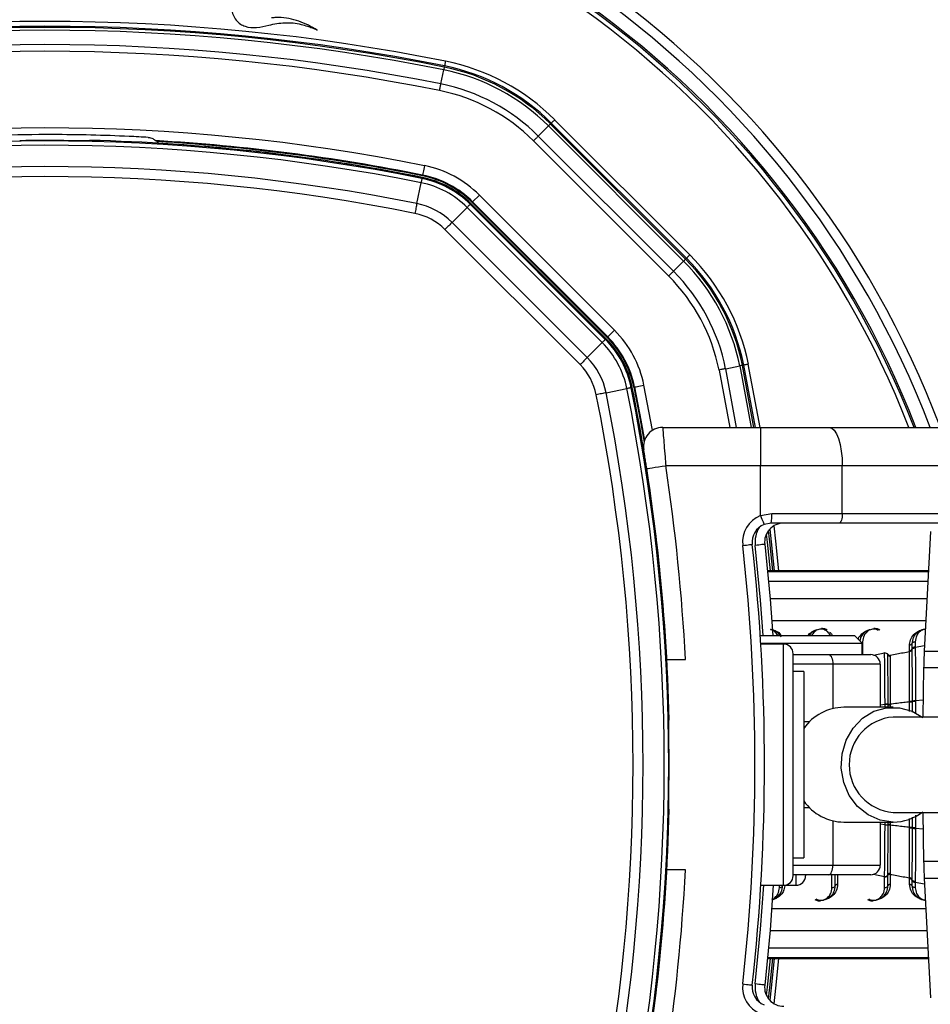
# Paper-space layout '3.5M DUO Surface Plate' of a CAD drawing. Header units: millimetres. Extents: x 20 to 26059, y 28 to 17638.
# Tile 49 of 66: x 9093 to 9284, y 13214 to 13420. Entities that reach past the tile are written whole.
import ezdxf

# ---------------------------------------------------------------- set-up
doc = ezdxf.new("R2010")
doc.units = ezdxf.units.MM
doc.layers.add('COMPONENT_GEOMETRY', color=7, linetype='Continuous')
doc.styles.add('SLDTEXTSTYLE0', font='TXT', dxfattribs={"width": 0.75})
doc.dimstyles.new('SLDDIMSTYLE0', dxfattribs={"dimtxt": 150, "dimasz": 6.604, "dimexe": 0, "dimexo": 0.0625, "dimgap": 37.5, "dimtad": 0, "dimtih": 1, "dimtoh": 1, "dimdec": 0, "dimlfac": 0.5, "dimrnd": 1e-09, "dimzin": 12, "dimdsep": 46, "dimtxsty": 'SLDTEXTSTYLE0', "dimsah": 1, "dimcen": 0.09, "dimadec": 0, "dimazin": 3, "dimtfac": 1, "dimtdec": 0, "dimtofl": 0, "dimtmove": 0, "dimatfit": 3, "dimfxl": 1, "dimfrac": 2, "dimtolj": 1, "dimtzin": 12, "dimarcsym": 0})

# ---------------------------------------------------------------- blocks, each defined once
blk = doc.blocks.new('_D_6')
at = {"layer": 'COMPONENT_GEOMETRY', "color": 7, "ltscale": 2}
for p, q in [((2197.17, 13286.24), (2197.17, 17567.56)), ((15999.75, 13309.49), (15999.75, 17567.56)), ((2197.17, 17561.21), (8876.79, 17561.21)), ((15999.75, 17561.21), (9320.13, 17561.21))]:
    blk.add_line(p, q, dxfattribs=at)
for points in [[(2197.17, 17561.21), (2203.77, 17560.19), (2203.77, 17562.22)], [(15999.75, 17561.21), (15993.15, 17562.22), (15993.15, 17560.19)]]:
    blk.add_solid(points, dxfattribs=at)
at = {"layer": 'COMPONENT_GEOMETRY', "color": 7, "ltscale": 2, "insert": (8876.79, 17635.5), "char_height": 150, "attachment_point": 1, "style": 'SLDTEXTSTYLE0'}
blk.add_mtext('6901', dxfattribs=at)

psp = doc.layouts.new('3.5M DUO Surface Plate')

# ---------------------------------------------------------------- linework, layer by layer
at = {"color": 7, "linetype": 'Continuous', "lineweight": 25, "ltscale": 2}
for p, q in [((9181.93, 13410.23), (9181.98, 13410.48)), ((9181.23, 13406.72), (9181.82, 13409.66)), ((9201.59, 13395.81), (9203.71, 13397.93)), ((9203.71, 13397.93), (9231.96, 13369.68)), ((9204.12, 13398.34), (9204.3, 13398.52)), ((9232.37, 13370.09), (9204.12, 13398.34)), ((9204.3, 13398.52), (9232.55, 13370.27)), ((9233.25, 13370.98), (9205, 13399.23)), ((9229.84, 13367.56), (9201.59, 13395.81)), ((9107.8, 13394.92), (9107.73, 13394.85)), ((9200.59, 13394.81), (9228.84, 13366.56)), ((9177.25, 13386.97), (9177.3, 13387.19)), ((9177.36, 13387.51), (9177.4, 13387.68)), ((9176.2, 13381.71), (9177.07, 13386.07)), ((9187.85, 13382.08), (9189.27, 13383.49)), ((9217.52, 13355.24), (9189.27, 13383.49)), ((9187.34, 13381.56), (9187.5, 13381.72)), ((9187.34, 13381.56), (9215.59, 13353.31)), ((9215.75, 13353.47), (9187.5, 13381.72)), ((9187.73, 13381.95), (9187.85, 13382.08)), ((9187.73, 13381.95), (9215.98, 13353.7)), ((9187.85, 13382.08), (9216.1, 13353.83)), ((9183.55, 13377.77), (9186.69, 13380.92)), ((9214.94, 13352.67), (9186.69, 13380.92)), ((9183.55, 13377.77), (9211.8, 13349.52)), ((9210.33, 13348.05), (9182.08, 13376.3)), ((9229.84, 13367.56), (9231.96, 13369.68)), ((9232.37, 13370.09), (9232.55, 13370.27)), ((9216.1, 13353.83), (9217.52, 13355.24)), ((9211.8, 13349.52), (9214.94, 13352.67)), ((9215.59, 13353.31), (9215.75, 13353.47)), ((9215.98, 13353.7), (9216.1, 13353.83)), ((9240.75, 13347.2), (9243.69, 13347.79)), ((9244.26, 13347.9), (9244.5, 13347.95)), ((9244.5, 13347.95), (9246.91, 13334.93)), ((9215.74, 13342.17), (9220.1, 13343.05)), ((9221, 13343.23), (9221.21, 13343.27)), ((9221.53, 13343.34), (9221.71, 13343.37)), ((9227.58, 13334.93), (9248.03, 13334.93)), ((9248.03, 13334.93), (9262.39, 13334.93)), ((9248.03, 13334.93), (9248.03, 13326.93)), ((9262.39, 13334.93), (9347.21, 13334.93)), ((9224.84, 13322.41), (9224.26, 13326.33)), ((9248.03, 13326.93), (9228.21, 13326.93)), ((9265.13, 13326.93), (9248.03, 13326.93)), ((9248.03, 13316.49), (9248.03, 13326.93)), ((9265.13, 13316.93), (9265.13, 13326.93)), ((9349.94, 13326.93), (9265.13, 13326.93)), ((9248.03, 13316.49), (9250.37, 13316.93)), ((9250.37, 13316.93), (9265.13, 13316.93)), ((9265.13, 13316.93), (9349.94, 13316.93)), ((9250.28, 13314.93), (9248.78, 13314.64)), ((9264.44, 13314.93), (9250.28, 13314.93)), ((9349.26, 13314.93), (9264.44, 13314.93)), ((9283.56, 13313.18), (9282.25, 13288.18)), ((9283.12, 13304.95), (9249.48, 13304.95)), ((9247.98, 13291.43), (9267.66, 13291.43)), ((9269.26, 13289.83), (9267.66, 13291.43)), ((9248.08, 13289.83), (9269.26, 13289.83)), ((9252.86, 13289.63), (9248.1, 13289.63)), ((9269.26, 13287.43), (9269.26, 13289.83)), ((9279.19, 13288.3), (9279.19, 13289.43)), ((9279.68, 13289.73), (9279.68, 13288.58)), ((9279.68, 13288.58), (9279.68, 13288.45)), ((9280.37, 13290.14), (9280.37, 13288.98)), ((9280.37, 13288.98), (9280.37, 13288.85)), ((9228.45, 13286.43), (9232.34, 13286.43)), ((9254.86, 13241.23), (9254.86, 13287.63)), ((9254.86, 13287.43), (9262.27, 13287.43)), ((9262.27, 13287.43), (9271.06, 13287.43)), ((9273.97, 13287.78), (9273.97, 13287.91)), ((9274.66, 13287.4), (9274.66, 13287.53)), ((9275.15, 13287.35), (9275.15, 13287.26)), ((9275.15, 13287.26), (9275.15, 13287.13)), ((9279.19, 13288.09), (9279.19, 13288.3)), ((9273.06, 13285.43), (9263.17, 13285.43)), ((9273.06, 13285.43), (9273.06, 13276.43)), ((9282.12, 13284.69), (9281.94, 13274.39)), ((9257.06, 13283.93), (9254.86, 13283.93)), ((9257.06, 13283.93), (9257.06, 13244.93)), ((9275.74, 13276.43), (9265.47, 13276.43)), ((9274.06, 13276.99), (9274.06, 13277.08)), ((9274.7, 13277.04), (9274.7, 13277.1)), ((9274.7, 13276.95), (9274.7, 13277.04)), ((9274.7, 13276.43), (9274.7, 13276.95)), ((9275.15, 13277.07), (9275.15, 13277.01)), ((9275.15, 13277.01), (9275.15, 13276.92)), ((9279.19, 13277.6), (9279.19, 13277.68)), ((9279.19, 13277.55), (9279.19, 13277.6)), ((9279.72, 13277.71), (9279.72, 13277.63)), ((9279.72, 13277.63), (9279.72, 13277.57)), ((9280.45, 13277.75), (9280.45, 13277.66)), ((9287.49, 13274.39), (9275.74, 13274.39)), ((9228.88, 13273.7), (9228.95, 13273.78)), ((9228.95, 13255.09), (9228.88, 13255.16)), ((9275.74, 13254.47), (9287.49, 13254.47)), ((9281.94, 13254.47), (9282.12, 13244.18)), ((9265.47, 13252.43), (9275.74, 13252.43)), ((9273.06, 13252.43), (9273.06, 13243.43)), ((9274.06, 13251.78), (9274.06, 13251.87)), ((9274.7, 13251.91), (9274.7, 13252.43)), ((9274.7, 13251.82), (9274.7, 13251.91)), ((9274.7, 13251.76), (9274.7, 13251.82)), ((9275.15, 13251.94), (9275.15, 13251.85)), ((9275.15, 13251.85), (9275.15, 13251.79)), ((9279.19, 13251.26), (9279.19, 13251.32)), ((9279.72, 13251.29), (9279.72, 13251.24)), ((9279.19, 13251.18), (9279.19, 13251.26)), ((9279.72, 13251.24), (9279.72, 13251.15)), ((9280.45, 13251.2), (9280.45, 13251.12)), ((9254.86, 13244.93), (9257.06, 13244.93)), ((9263.17, 13243.43), (9273.06, 13243.43)), ((9232.34, 13242.43), (9228.45, 13242.43)), ((9262.27, 13241.43), (9254.86, 13241.43)), ((9257.46, 13241.43), (9257.46, 13241.23)), ((9271.06, 13241.43), (9262.27, 13241.43)), ((9263.66, 13239.14), (9263.66, 13241.43)), ((9274.66, 13241.33), (9274.66, 13241.47)), ((9274.66, 13239.14), (9274.66, 13241.33)), ((9275.15, 13241.73), (9275.15, 13241.51)), ((9275.15, 13241.51), (9275.15, 13239.43)), ((9248.1, 13239.23), (9252.86, 13239.23)), ((9252.86, 13239.23), (9255.46, 13239.23)), ((9273.97, 13238.72), (9273.97, 13240.95)), ((9279.19, 13240.69), (9279.19, 13240.78)), ((9279.19, 13240.57), (9279.19, 13240.69)), ((9279.19, 13239.43), (9279.19, 13240.57)), ((9279.68, 13240.5), (9279.68, 13240.41)), ((9279.68, 13240.41), (9279.68, 13240.28)), ((9279.68, 13240.28), (9279.68, 13239.14)), ((9280.37, 13240.02), (9280.37, 13239.89)), ((9280.37, 13239.89), (9280.37, 13238.72)), ((9282.25, 13240.69), (9283.56, 13215.68)), ((9249.48, 13223.92), (9283.12, 13223.92))]:
    psp.add_line(p, q, dxfattribs=at)
at = {"color": 8, "linetype": 'Continuous', "lineweight": 25, "ltscale": 2}
for p, q in [((9247.93, 13334.93), (9245.48, 13348.15)), ((9239.36, 13346.92), (9241.59, 13334.93)), ((9243.02, 13334.93), (9240.75, 13347.2)), ((9243.69, 13347.79), (9246.07, 13334.93)), ((9246.66, 13334.93), (9244.26, 13347.9)), ((9225.45, 13334.32), (9223.67, 13343.76)), ((9283.12, 13304.95), (9249.48, 13304.95)), ((9249.5, 13304.8), (9283.12, 13304.8)), ((9283.01, 13302.69), (9249.7, 13302.69)), ((9282.82, 13299.08), (9250.01, 13299.08)), ((9282.58, 13294.51), (9250.37, 13294.51)), ((9252.86, 13239.23), (9252.86, 13289.63)), ((9269.37, 13290.14), (9269.37, 13287.43)), ((9280.37, 13288.98), (9282.31, 13289.32)), ((9271.65, 13287.31), (9273.97, 13287.78)), ((9282.25, 13288.18), (9287.49, 13288.18)), ((9263.17, 13285.43), (9254.86, 13285.43)), ((9263.17, 13285.43), (9263.17, 13276.16)), ((9287.49, 13284.69), (9282.12, 13284.69)), ((9274.06, 13276.99), (9273.06, 13276.87)), ((9274.06, 13276.43), (9274.06, 13276.99)), ((9275.15, 13276.92), (9275.15, 13276.43)), ((9279.19, 13275.58), (9279.19, 13277.55)), ((9279.72, 13277.57), (9279.72, 13275.43)), ((9282.01, 13277.92), (9280.45, 13277.75)), ((9257.06, 13273.43), (9258.3, 13273.43)), ((9258.3, 13255.43), (9257.06, 13255.43)), ((9279.72, 13253.47), (9279.72, 13251.29)), ((9263.17, 13252.71), (9263.17, 13243.43)), ((9274.06, 13251.87), (9273.06, 13252)), ((9275.15, 13252.43), (9275.15, 13251.94)), ((9279.19, 13251.32), (9279.19, 13253.17)), ((9282.01, 13250.95), (9280.45, 13251.12)), ((9254.86, 13243.43), (9263.17, 13243.43)), ((9287.49, 13244.18), (9282.12, 13244.18)), ((9255.46, 13239.23), (9255.46, 13241.43)), ((9262.97, 13238.72), (9262.97, 13241.43)), ((9264.15, 13241.43), (9264.15, 13239.43)), ((9271.65, 13241.55), (9273.97, 13241.09)), ((9251.97, 13238.72), (9251.97, 13239.23)), ((9280.37, 13239.89), (9282.31, 13239.55)), ((9282.25, 13240.69), (9287.49, 13240.69)), ((9250.37, 13234.36), (9282.58, 13234.36)), ((9250.01, 13229.78), (9282.82, 13229.78)), ((9249.7, 13226.17), (9283.01, 13226.17)), ((9249.48, 13223.92), (9283.12, 13223.92)), ((9283.12, 13224.06), (9249.5, 13224.06))]:
    psp.add_line(p, q, dxfattribs=at)
at = {"color": 7, "linetype": 'Continuous', "lineweight": 25, "ltscale": 2, "flags": 128}
for points in [[(9181.93, 13410.23), (9181.93, 13410.22), (9181.92, 13410.19), (9181.91, 13410.14), (9181.9, 13410.07), (9181.88, 13409.99), (9181.86, 13409.89), (9181.84, 13409.78), (9181.82, 13409.66)], [(9182.18, 13411.46), (9182.14, 13411.27), (9182.1, 13411.09), (9182.07, 13410.92), (9182.04, 13410.78), (9182.02, 13410.65), (9182, 13410.56), (9181.99, 13410.5), (9181.98, 13410.48)], [(9180.95, 13405.33), (9180.99, 13405.52), (9181.02, 13405.71), (9181.06, 13405.9), (9181.1, 13406.08), (9181.13, 13406.26), (9181.17, 13406.42), (9181.2, 13406.57), (9181.23, 13406.72)], [(9204.12, 13398.34), (9204.11, 13398.33), (9204.09, 13398.31), (9204.05, 13398.27), (9204.01, 13398.23), (9203.95, 13398.17), (9203.88, 13398.1), (9203.8, 13398.02), (9203.71, 13397.93)], [(9205, 13399.23), (9204.87, 13399.09), (9204.74, 13398.96), (9204.62, 13398.84), (9204.51, 13398.73), (9204.43, 13398.65), (9204.36, 13398.58), (9204.32, 13398.54), (9204.3, 13398.52)], [(9200.59, 13394.81), (9200.72, 13394.95), (9200.86, 13395.08), (9201, 13395.22), (9201.13, 13395.35), (9201.25, 13395.47), (9201.37, 13395.59), (9201.48, 13395.7), (9201.59, 13395.81)], [(9177.79, 13389.64), (9177.72, 13389.26), (9177.64, 13388.9), (9177.58, 13388.56), (9177.52, 13388.26), (9177.47, 13388.02), (9177.43, 13387.84), (9177.41, 13387.72), (9177.4, 13387.68)], [(9177.25, 13386.97), (9177.25, 13386.95), (9177.24, 13386.9), (9177.23, 13386.83), (9177.21, 13386.72), (9177.18, 13386.6), (9177.15, 13386.44), (9177.11, 13386.27), (9177.07, 13386.07)], [(9176.2, 13381.71), (9176.16, 13381.5), (9176.11, 13381.27), (9176.06, 13381.03), (9176.01, 13380.77), (9175.96, 13380.5), (9175.9, 13380.23), (9175.84, 13379.95), (9175.79, 13379.67)], [(9187.34, 13381.56), (9187.33, 13381.55), (9187.29, 13381.51), (9187.24, 13381.46), (9187.17, 13381.39), (9187.07, 13381.29), (9186.96, 13381.18), (9186.84, 13381.06), (9186.69, 13380.92)], [(9183.55, 13377.77), (9183.4, 13377.62), (9183.23, 13377.45), (9183.06, 13377.28), (9182.87, 13377.09), (9182.68, 13376.9), (9182.48, 13376.7), (9182.28, 13376.5), (9182.08, 13376.3)], [(9233.25, 13370.98), (9233.12, 13370.84), (9232.99, 13370.71), (9232.87, 13370.59), (9232.76, 13370.48), (9232.67, 13370.4), (9232.61, 13370.33), (9232.56, 13370.29), (9232.55, 13370.27)], [(9232.37, 13370.09), (9232.36, 13370.08), (9232.34, 13370.06), (9232.3, 13370.02), (9232.26, 13369.98), (9232.2, 13369.92), (9232.13, 13369.85), (9232.05, 13369.77), (9231.96, 13369.68)], [(9229.84, 13367.56), (9229.73, 13367.46), (9229.62, 13367.34), (9229.5, 13367.22), (9229.38, 13367.1), (9229.25, 13366.97), (9229.11, 13366.83), (9228.97, 13366.7), (9228.84, 13366.56)], [(9215.59, 13353.31), (9215.58, 13353.3), (9215.54, 13353.27), (9215.49, 13353.21), (9215.42, 13353.14), (9215.32, 13353.05), (9215.21, 13352.94), (9215.09, 13352.81), (9214.94, 13352.67)], [(9211.8, 13349.52), (9211.65, 13349.37), (9211.48, 13349.2), (9211.31, 13349.03), (9211.12, 13348.84), (9210.93, 13348.65), (9210.73, 13348.45), (9210.53, 13348.25), (9210.33, 13348.05)], [(9245.48, 13348.15), (9245.3, 13348.11), (9245.12, 13348.08), (9244.95, 13348.04), (9244.8, 13348.01), (9244.68, 13347.99), (9244.59, 13347.97), (9244.53, 13347.96), (9244.5, 13347.95)], [(9240.75, 13347.2), (9240.6, 13347.17), (9240.45, 13347.14), (9240.28, 13347.1), (9240.11, 13347.07), (9239.93, 13347.03), (9239.74, 13347), (9239.55, 13346.96), (9239.36, 13346.92)], [(9244.26, 13347.9), (9244.25, 13347.9), (9244.21, 13347.89), (9244.17, 13347.88), (9244.1, 13347.87), (9244.02, 13347.86), (9243.92, 13347.84), (9243.81, 13347.81), (9243.69, 13347.79)], [(9215.74, 13342.17), (9215.53, 13342.13), (9215.3, 13342.08), (9215.05, 13342.03), (9214.8, 13341.98), (9214.53, 13341.93), (9214.26, 13341.87), (9213.98, 13341.82), (9213.7, 13341.76)], [(9221, 13343.23), (9220.98, 13343.22), (9220.93, 13343.21), (9220.85, 13343.2), (9220.75, 13343.18), (9220.62, 13343.15), (9220.47, 13343.12), (9220.3, 13343.09), (9220.1, 13343.05)], [(9221.53, 13343.34), (9222.85, 13336.48), (9223.68, 13331.81)], [(9221.71, 13343.37), (9221.75, 13343.38), (9221.87, 13343.4), (9222.05, 13343.44), (9222.29, 13343.49), (9222.59, 13343.55), (9222.92, 13343.61), (9223.29, 13343.69), (9223.67, 13343.76)], [(9221.71, 13343.37), (9223.03, 13336.45), (9223.79, 13332.21)], [(9262.39, 13334.93), (9262.93, 13334.78), (9263.44, 13334.32), (9263.91, 13333.58), (9264.33, 13332.59), (9264.67, 13331.38), (9264.92, 13329.99), (9265.08, 13328.49), (9265.13, 13326.93)], [(9224.26, 13326.33), (9224.33, 13326.34), (9224.56, 13326.37), (9224.92, 13326.43), (9225.41, 13326.5), (9226.01, 13326.6), (9226.7, 13326.7), (9227.44, 13326.81), (9228.21, 13326.93)], [(9248.03, 13316.49), (9248.17, 13316.13), (9248.31, 13315.78), (9248.44, 13315.46), (9248.56, 13315.18), (9248.65, 13314.95), (9248.72, 13314.78), (9248.76, 13314.68), (9248.78, 13314.64)], [(9265.13, 13316.93), (9265.11, 13316.54), (9265.08, 13316.17), (9265.01, 13315.82), (9264.93, 13315.52), (9264.82, 13315.27), (9264.71, 13315.08), (9264.58, 13314.97), (9264.44, 13314.93)], [(9249.95, 13313.66), (9250.25, 13311.04), (9250.88, 13304.95)], [(9244.32, 13310.27), (9244.7, 13310.31), (9245.08, 13310.35), (9245.42, 13310.39), (9245.72, 13310.42), (9245.97, 13310.45), (9246.15, 13310.47), (9246.26, 13310.48), (9246.3, 13310.49)], [(9248.9, 13310.49), (9248.86, 13310.48), (9248.75, 13310.47), (9248.57, 13310.45), (9248.32, 13310.42), (9248.02, 13310.39), (9247.68, 13310.35), (9247.3, 13310.31), (9246.92, 13310.27)], [(9248.9, 13310.49), (9250.02, 13299.01), (9250.58, 13291.43)], [(9262.27, 13287.43), (9262.44, 13287.39), (9262.61, 13287.28), (9262.77, 13287.1), (9262.9, 13286.85), (9263.02, 13286.54), (9263.1, 13286.2), (9263.15, 13285.82), (9263.17, 13285.43)], [(9275.74, 13252.43), (9273.05, 13252.81), (9270.52, 13253.92), (9268.32, 13255.68), (9266.59, 13258), (9265.43, 13260.72), (9264.92, 13263.68), (9265.09, 13266.68), (9265.93, 13269.54), (9267.39, 13272.08), (9269.37, 13274.14), (9271.75, 13275.59), (9274.38, 13276.34), (9277.1, 13276.34), (9279.74, 13275.59), (9281.94, 13274.28)], [(9262.27, 13241.43), (9262.44, 13241.47), (9262.61, 13241.58), (9262.77, 13241.77), (9262.9, 13242.02), (9263.02, 13242.32), (9263.1, 13242.67), (9263.15, 13243.04), (9263.17, 13243.43)], [(9250.7, 13239.23), (9250.02, 13229.86), (9248.9, 13218.37)], [(9250.88, 13223.92), (9250.25, 13217.82), (9249.95, 13215.21)], [(9244.32, 13218.6), (9244.7, 13218.55), (9245.08, 13218.51), (9245.42, 13218.47), (9245.72, 13218.44), (9245.97, 13218.41), (9246.15, 13218.39), (9246.26, 13218.38), (9246.3, 13218.37)], [(9248.9, 13218.37), (9248.86, 13218.38), (9248.75, 13218.39), (9248.57, 13218.41), (9248.32, 13218.44), (9248.02, 13218.47), (9247.68, 13218.51), (9247.3, 13218.55), (9246.92, 13218.6)]]:
    psp.add_lwpolyline(points, dxfattribs=at)
at = {"color": 8, "linetype": 'Continuous', "lineweight": 25, "ltscale": 2, "flags": 128}
for points in [[(9250.63, 13304.95), (9250, 13311.02), (9249.73, 13313.4)], [(9251.88, 13304.95), (9251.24, 13311.15), (9250.87, 13314.39)], [(9249.23, 13312.58), (9249.42, 13310.95), (9250.04, 13304.95)], [(9248.58, 13291.43), (9248.03, 13298.84), (9246.92, 13310.27)], [(9246.92, 13218.6), (9248.03, 13230.02), (9248.69, 13239.23)], [(9250.04, 13223.92), (9249.42, 13217.91), (9249.23, 13216.28)], [(9249.73, 13215.47), (9250, 13217.85), (9250.63, 13223.92)], [(9250.87, 13214.47), (9251.24, 13217.71), (9251.88, 13223.92)]]:
    psp.add_lwpolyline(points, dxfattribs=at)
at = {"color": 7, "linetype": 'Continuous', "lineweight": 25, "ltscale": 4}
for centre, radius, start, end in [((9098.46, 13264.43), 320, 26.9591, 153.0346), ((9098.46, 13264.43), 317, 26.3608, 153.6157), ((9098.46, 13264.43), 200, 20.6403, 159.3597), ((9098.46, 13264.43), 198, 20.8585, 159.1415), ((9098.46, 13264.43), 195.21, 21.1709, 158.8291), ((9098.46, 12995.03), 424.76, 78.6328, 101.3672), ((9098.46, 12995.03), 423.76, 78.6328, 101.3672), ((9098.46, 12995.03), 423.51, 78.6328, 101.3672), ((9098.46, 12995.03), 422.92, 78.6328, 101.3672), ((9098.46, 12995.03), 419.92, 78.6328, 101.3672), ((9098.46, 12995.03), 418.51, 78.6328, 101.3672), ((9173.36, 13367.58), 43.51, 45, 78.6328), ((9173.36, 13367.58), 43.76, 45, 78.6328), ((9173.36, 13367.58), 44.76, 45, 78.6328), ((9173.36, 13367.58), 42.92, 45, 78.6328), ((9173.36, 13367.58), 39.92, 45, 78.6328), ((9173.36, 13367.58), 38.51, 45, 78.6328), ((9098.46, 12995.03), 402.5, 78.6328, 101.3672), ((9098.46, 12995.03), 399.78, 78.6328, 101.3672), ((9098.46, 12995.03), 398.86, 78.6328, 101.3672), ((9098.46, 12995.03), 399.86, 89.2444, 90.7556), ((9098.46, 12995.03), 400, 78.6328, 88.6615), ((9098.46, 12995.03), 400.5, 78.6328, 86.6948), ((9098.46, 12995.03), 400.33, 78.6328, 86.626), ((9119.95, 13393.45), 2.4, 21.4186, 30.3795), ((9098.46, 12995.03), 400, 78.6328, 85.8526), ((9098.46, 12995.03), 394.42, 78.6328, 101.3672), ((9173.36, 13367.58), 22.5, 45, 78.6328), ((9098.46, 12995.03), 392.33, 78.6328, 101.3672), ((9173.36, 13367.58), 20, 45, 78.6328), ((9173.36, 13367.58), 20.33, 45, 78.6328), ((9173.36, 13367.58), 20.5, 45, 78.6328), ((9173.36, 13367.58), 18.86, 45, 78.6328), ((9173.36, 13367.58), 19.78, 45, 78.6328), ((9173.36, 13367.58), 14.42, 45, 78.6328), ((9173.36, 13367.58), 12.33, 45, 78.6328), ((9201.61, 13339.33), 44.76, 11.3672, 45), ((9201.61, 13339.33), 42.92, 11.3672, 45), ((9201.61, 13339.33), 43.51, 11.3672, 45), ((9201.61, 13339.33), 43.76, 11.3672, 45), ((9201.61, 13339.33), 38.51, 11.3672, 45), ((9201.61, 13339.33), 39.92, 11.3672, 45), ((9201.61, 13339.33), 22.5, 11.3672, 45), ((9201.61, 13339.33), 18.86, 11.3672, 45), ((9201.61, 13339.33), 19.78, 11.3672, 45), ((9201.61, 13339.33), 20, 11.3672, 45), ((9201.61, 13339.33), 20.33, 11.3672, 45), ((9201.61, 13339.33), 20.5, 11.3672, 45), ((9201.61, 13339.33), 12.33, 11.3672, 45), ((9201.61, 13339.33), 14.42, 11.3672, 45), ((8829.06, 13264.43), 394.42, 348.6328, 11.3672), ((8829.06, 13264.43), 398.86, 348.6328, 11.3672), ((8829.06, 13264.43), 399.78, 348.6328, 11.3672), ((8829.06, 13264.43), 400, 1.3385, 11.3672), ((8829.06, 13264.43), 400, 4.1474, 11.3672), ((8829.06, 13264.43), 392.33, 348.6328, 11.3672), ((9227.58, 13330.93), 4, 90, 189.2779), ((8828.86, 13265.8), 404, 2.9276, 8.7036), ((9250.28, 13310.93), 6, 112.0417, 186.3565), ((9239.64, 13316.43), 10.74, 351.9675, 2.6611), ((9250.28, 13310.93), 4, 112.0417, 186.3565), ((9252.88, 13310.93), 4, 90, 186.3565), ((8832.86, 13264.43), 414, 353.6435, 6.3565), ((8832.86, 13264.43), 416, 353.6435, 6.3565), ((9252.86, 13287.63), 2, 0, 90), ((9279.24, 13288.78), 0.482, 263.7763, 336.0589), ((9280.3, 13288.31), 0.675, 83.7766, 156.0588), ((9271.06, 13285.43), 2, 0, 90), ((9274.05, 13287.11), 0.677, 25.617, 96.7907), ((9275.1, 13287.61), 0.483, 206.0402, 276.884), ((9382.11, 13282.94), 100, 177, 179), ((9265.59, 13265.99), 10.44, 90.6831, 144.7823), ((9274.19, 13273.94), 3.05, 80.4276, 92.434), ((9275.05, 13279.24), 2.16, 260.5381, 272.6215), ((9275.06, 13279.1), 2.18, 260.4327, 272.4329), ((9279.29, 13280.75), 3.07, 268.2011, 278.0516), ((9279.3, 13280.98), 3.43, 268.2116, 277.0367), ((9280.31, 13272.99), 4.76, 88.2831, 97.1847), ((9276.54, 13264.43), 9.99, 94.5616, 265.4384), ((8829.06, 13264.43), 399.86, 359.2444, 0.7556), ((9265.59, 13262.87), 10.44, 215.2177, 269.3169), ((8829.06, 13264.43), 400, 348.6328, 358.6615), ((9275.68, 13262.62), 10.19, 270.3759, 307.9426), ((9274.19, 13254.92), 3.05, 267.566, 279.5724), ((9275.06, 13249.76), 2.18, 87.5671, 99.5673), ((9275.05, 13249.63), 2.16, 87.3785, 99.4619), ((9279.3, 13247.89), 3.43, 82.9633, 91.7884), ((9279.29, 13248.11), 3.07, 81.9484, 91.7989), ((9280.31, 13255.88), 4.76, 262.8153, 271.7169), ((9271.06, 13243.43), 2, 270, 0), ((9382.11, 13245.92), 100, 181, 183), ((8828.86, 13263.07), 404, 351.2964, 357.0724), ((9252.86, 13241.23), 2, 270, 0), ((9255.46, 13241.23), 2, 270, 0), ((9274.05, 13241.76), 0.677, 263.2093, 334.383), ((9275.1, 13241.25), 0.483, 83.116, 153.9598), ((9279.24, 13240.3), 0.484, 24.2731, 96.0788), ((9279.24, 13240.09), 0.482, 23.9411, 96.2237), ((9280.3, 13240.56), 0.675, 203.9412, 276.2234), ((8829.06, 13264.43), 400, 348.6328, 355.8526), ((9250.28, 13217.93), 6, 173.6435, 247.9583), ((9250.28, 13217.93), 4, 173.6435, 247.9583), ((9252.88, 13217.93), 4, 173.6435, 270)]:
    psp.add_arc(centre, radius, start, end, dxfattribs=at)
at = {"color": 8, "linetype": 'Continuous', "lineweight": 25, "ltscale": 4}
for centre, radius, start, end in [((9098.46, 13264.43), 194.87, 21.2097, 158.7903), ((9098.46, 13264.43), 193.87, 21.3244, 158.6756), ((9252.88, 13310.93), 6, 149.0585, 186.3565), ((9252.88, 13217.93), 6, 173.6435, 210.9415)]:
    psp.add_arc(centre, radius, start, end, dxfattribs=at)
at = {"color": 7, "linetype": 'Continuous', "lineweight": 25, "ltscale": 2}
for points, knots in [([(9130.28, 13433.36), (9130.39, 13433.06), (9130.57, 13432.56), (9131.01, 13431.89), (9131.54, 13431.04), (9132.39, 13429.78), (9133.65, 13428.04), (9135.04, 13426.27), (9136.26, 13424.83), (9136.96, 13424.03), (9137.3, 13423.68), (9137.39, 13423.57), (9137.44, 13423.51), (9137.47, 13423.48), (9137.49, 13423.46), (9137.52, 13423.43), (9137.51, 13423.37), (9137.5, 13423.28), (9137.47, 13423.11), (9137.47, 13422.88), (9137.47, 13422.65), (9137.48, 13422.51), (9137.48, 13422.45), (9137.48, 13422.42), (9137.49, 13422.41), (9137.49, 13422.4), (9137.49, 13422.4), (9137.49, 13422.4), (9137.49, 13422.4), (9137.52, 13421.97), (9137.72, 13421.13), (9138.38, 13420.04), (9139.27, 13419.22), (9140.7, 13418.52), (9142.8, 13418.41), (9145.52, 13419.09), (9148.07, 13419.56), (9150.34, 13419.5), (9151.9, 13419.21), (9153.22, 13418.83), (9154.3, 13418.45), (9154.99, 13418.16), (9155.35, 13417.98), (9155.38, 13417.97)], [0, 0, 0, 0, 0.02822, 0.047024, 0.072189, 0.117124, 0.182915, 0.263093, 0.318189, 0.351119, 0.358364, 0.361518, 0.363967, 0.364769, 0.365681, 0.366458, 0.368426, 0.370883, 0.374354, 0.383843, 0.39149, 0.394855, 0.396335, 0.396987, 0.397273, 0.3974, 0.397455, 0.39748, 0.39749, 0.397499, 0.435527, 0.473257, 0.509719, 0.541957, 0.613525, 0.690941, 0.79256, 0.84284, 0.893244, 0.933507, 0.964789, 0.996041, 1, 1, 1, 1]), ([(9155.38, 13417.97), (9154.77, 13418.32), (9153.53, 13419.03), (9151.55, 13419.85), (9149.47, 13420.43), (9147.7, 13420.62), (9146.47, 13420.6), (9145.96, 13420.53), (9145.79, 13420.5)], [0, 0, 0, 0, 0.2097839, 0.4229329, 0.6357613, 0.8467437, 0.9511526, 1, 1, 1, 1]), ([(9120.06, 13395.55), (9118.73, 13395.62), (9112.07, 13395.95), (9097.66, 13396.33), (9084.59, 13395.84), (9076.86, 13395.55)], [0, 0, 0, 0, 0.0925425, 0.4627818, 1, 1, 1, 1]), ([(9120.06, 13395.55), (9120.23, 13395.53), (9120.56, 13395.49), (9121, 13395.3), (9121.31, 13395.08), (9121.5, 13394.91), (9121.53, 13394.88), (9121.55, 13394.87)], [0, 0, 0, 0, 0.207428, 0.415131, 0.616885, 0.807813, 1, 1, 1, 1]), ([(9107.73, 13394.85), (9107.68, 13394.85), (9107.58, 13394.83), (9106.87, 13394.83), (9105.84, 13394.83), (9104.73, 13394.85), (9104.01, 13394.85), (9103.73, 13394.86)], [0, 0, 0, 0, 0.217032, 0.434111, 0.65113, 0.868187, 1, 1, 1, 1]), ([(9122.02, 13394.67), (9121.95, 13394.7), (9121.81, 13394.76), (9121.64, 13394.83), (9121.55, 13394.87)], [0, 0, 0, 0, 0.465521, 1, 1, 1, 1]), ([(9227.58, 13334.93), (9227.58, 13334.85), (9227.6, 13334.67), (9227.71, 13333.32), (9227.87, 13331.33), (9228.05, 13329.07), (9228.16, 13327.55), (9228.21, 13326.93)], [0, 0, 0, 0, 0.212247, 0.424029, 0.636454, 0.850955, 1, 1, 1, 1]), ([(9224.26, 13326.33), (9224.21, 13326.63), (9224.09, 13327.39), (9223.92, 13328.5), (9223.76, 13329.49), (9223.65, 13330.16), (9223.64, 13330.24), (9223.63, 13330.29)], [0, 0, 0, 0, 0.148934, 0.363358, 0.575805, 0.787672, 1, 1, 1, 1]), ([(9252.34, 13291.09), (9252.14, 13291.41), (9251.8, 13291.96), (9251.01, 13292.46), (9250.46, 13292.67), (9250.2, 13292.69), (9250.15, 13292.7)], [0, 0, 0, 0, 0.45692, 0.767865, 0.959152, 1, 1, 1, 1]), ([(9259.97, 13292.66), (9259.9, 13292.65), (9259.58, 13292.56), (9258.89, 13292.22), (9258.4, 13291.78), (9258.21, 13291.44), (9258.2, 13291.43)], [0, 0, 0, 0, 0.081367, 0.395283, 0.980218, 1, 1, 1, 1]), ([(9261.96, 13292.58), (9261.74, 13292.69), (9261.37, 13292.88), (9260.93, 13292.9), (9260.75, 13292.91)], [0, 0, 0, 0, 0.582959, 1, 1, 1, 1]), ([(9270.97, 13292.66), (9270.9, 13292.65), (9270.58, 13292.56), (9269.88, 13292.22), (9269.32, 13291.64), (9268.89, 13290.95), (9268.84, 13290.54), (9268.8, 13290.29)], [0, 0, 0, 0, 0.0491937, 0.2389846, 0.5926289, 0.7565747, 1, 1, 1, 1]), ([(9272.96, 13292.58), (9272.74, 13292.69), (9272.37, 13292.88), (9271.93, 13292.9), (9271.75, 13292.91)], [0, 0, 0, 0, 0.582959, 1, 1, 1, 1]), ([(9279.19, 13289.43), (9279.19, 13289.48), (9279.19, 13289.96), (9279.42, 13290.83), (9280.13, 13291.81), (9281.03, 13292.38), (9281.64, 13292.62), (9281.93, 13292.65), (9281.95, 13292.65)], [0, 0, 0, 0, 0.034089, 0.345997, 0.646828, 0.854085, 0.988685, 1, 1, 1, 1]), ([(9282.48, 13292.73), (9282.34, 13292.72), (9281.97, 13292.69), (9281.32, 13292.46), (9280.54, 13291.94), (9279.84, 13291), (9279.74, 13290.17), (9279.68, 13289.73)], [0, 0, 0, 0, 0.077653, 0.192606, 0.380175, 0.665905, 1, 1, 1, 1]), ([(9263.07, 13291.43), (9262.97, 13291.61), (9262.83, 13291.84), (9262.6, 13292.04), (9262.54, 13292.08)], [0, 0, 0, 0, 0.746065, 1, 1, 1, 1]), ([(9279.68, 13289.73), (9279.66, 13289.69), (9279.63, 13289.61), (9279.52, 13289.51), (9279.36, 13289.44), (9279.25, 13289.44), (9279.19, 13289.43)], [0, 0, 0, 0, 0.249977, 0.500012, 0.750007, 1, 1, 1, 1]), ([(9279.68, 13288.45), (9279.66, 13288.41), (9279.63, 13288.32), (9279.52, 13288.2), (9279.36, 13288.12), (9279.25, 13288.1), (9279.19, 13288.09)], [0, 0, 0, 0, 0.250059, 0.500076, 0.750055, 1, 1, 1, 1]), ([(9279.68, 13289.73), (9279.69, 13289.76), (9279.73, 13289.86), (9279.86, 13290), (9280.1, 13290.12), (9280.28, 13290.13), (9280.37, 13290.14)], [0, 0, 0, 0, 0.161103, 0.440723, 0.720357, 1, 1, 1, 1]), ([(9279.68, 13288.45), (9279.69, 13288.49), (9279.73, 13288.58), (9279.86, 13288.72), (9280.1, 13288.83), (9280.28, 13288.84), (9280.37, 13288.85)], [0, 0, 0, 0, 0.161019, 0.440664, 0.720348, 1, 1, 1, 1]), ([(9279.68, 13288.45), (9279.68, 13288.29), (9279.69, 13287.4), (9279.69, 13285.76), (9279.7, 13282.43), (9279.71, 13279.67), (9279.72, 13277.71)], [0, 0, 0, 0, 0.055685, 0.3031375, 0.5042309, 1, 1, 1, 1]), ([(9280.37, 13288.85), (9280.38, 13287.79), (9280.4, 13286.17), (9280.43, 13282.49), (9280.44, 13279.77), (9280.45, 13277.75)], [0, 0, 0, 0, 0.331864, 0.504238, 1, 1, 1, 1]), ([(9274.06, 13277.08), (9274.06, 13277.36), (9274.05, 13278.64), (9274.03, 13280.61), (9274.02, 13282.7), (9274, 13285.1), (9273.98, 13286.64), (9273.97, 13287.78)], [0, 0, 0, 0, 0.07106, 0.328707, 0.508595, 0.637827, 1, 1, 1, 1]), ([(9274.66, 13287.53), (9274.68, 13287.49), (9274.71, 13287.42), (9274.82, 13287.33), (9274.98, 13287.27), (9275.09, 13287.26), (9275.15, 13287.26)], [0, 0, 0, 0, 0.250032, 0.499997, 0.749998, 1, 1, 1, 1]), ([(9274.7, 13277.1), (9274.7, 13277.29), (9274.69, 13279.19), (9274.68, 13281.85), (9274.67, 13285.07), (9274.66, 13286.55), (9274.66, 13287.4)], [0, 0, 0, 0, 0.051672, 0.505067, 0.717511, 1, 1, 1, 1]), ([(9275.15, 13287.35), (9275.61, 13287.43), (9276.95, 13287.68), (9278.3, 13287.93), (9279.19, 13288.09)], [0, 0, 0, 0, 0.336526, 1, 1, 1, 1]), ([(9275.15, 13287.13), (9275.15, 13287.07), (9275.15, 13286.28), (9275.15, 13284.77), (9275.15, 13281.54), (9275.15, 13278.92), (9275.15, 13277.07)], [0, 0, 0, 0, 0.021195, 0.282969, 0.495587, 1, 1, 1, 1]), ([(9279.19, 13277.68), (9279.19, 13277.83), (9279.19, 13279.75), (9279.19, 13282.42), (9279.19, 13285.54), (9279.19, 13287.11), (9279.19, 13287.95), (9279.19, 13288.09)], [0, 0, 0, 0, 0.038421, 0.501137, 0.704053, 0.953619, 1, 1, 1, 1]), ([(9274.7, 13277.04), (9274.69, 13277.04), (9274.67, 13277.05), (9274.55, 13277.07), (9274.33, 13277.08), (9274.15, 13277.08), (9274.06, 13277.08)], [0, 0, 0, 0, 0.161049, 0.440697, 0.720348, 1, 1, 1, 1]), ([(9274.7, 13277.04), (9274.71, 13277.04), (9274.73, 13277.03), (9274.83, 13277.02), (9274.98, 13277.02), (9275.09, 13277.01), (9275.15, 13277.01)], [0, 0, 0, 0, 0.250013, 0.499969, 0.750013, 1, 1, 1, 1]), ([(9279.19, 13277.55), (9278.79, 13277.5), (9277.44, 13277.35), (9276.1, 13277.19), (9275.15, 13277.07)], [0, 0, 0, 0, 0.297162, 1, 1, 1, 1]), ([(9279.19, 13277.6), (9279.25, 13277.6), (9279.37, 13277.6), (9279.53, 13277.61), (9279.66, 13277.62), (9279.7, 13277.62), (9279.72, 13277.63)], [0, 0, 0, 0, 0.2500168, 0.5000221, 0.7500459, 1, 1, 1, 1]), ([(9280.45, 13277.66), (9280.36, 13277.66), (9280.18, 13277.66), (9279.93, 13277.65), (9279.78, 13277.64), (9279.73, 13277.63), (9279.72, 13277.63)], [0, 0, 0, 0, 0.279622, 0.559243, 0.838887, 1, 1, 1, 1]), ([(9228.89, 13269.71), (9228.88, 13270.16), (9228.87, 13271.05), (9228.86, 13272.25), (9228.86, 13273.16), (9228.87, 13273.63), (9228.88, 13273.68), (9228.88, 13273.7)], [0, 0, 0, 0, 0.217098, 0.434208, 0.651278, 0.868329, 1, 1, 1, 1]), ([(9228.88, 13255.16), (9228.88, 13255.21), (9228.86, 13255.32), (9228.86, 13256.03), (9228.86, 13257.06), (9228.87, 13258.17), (9228.88, 13258.89), (9228.89, 13259.16)], [0, 0, 0, 0, 0.217032, 0.434111, 0.65113, 0.868187, 1, 1, 1, 1]), ([(9273.97, 13241.09), (9273.98, 13242.23), (9274, 13243.77), (9274.02, 13246.17), (9274.03, 13248.27), (9274.05, 13250.23), (9274.06, 13251.51), (9274.06, 13251.78)], [0, 0, 0, 0, 0.363103, 0.492334, 0.672217, 0.929868, 1, 1, 1, 1]), ([(9274.7, 13251.82), (9274.69, 13251.82), (9274.67, 13251.81), (9274.55, 13251.8), (9274.33, 13251.78), (9274.15, 13251.78), (9274.06, 13251.78)], [0, 0, 0, 0, 0.161042, 0.440725, 0.720356, 1, 1, 1, 1]), ([(9274.66, 13241.47), (9274.66, 13241.53), (9274.67, 13242.34), (9274.67, 13243.89), (9274.68, 13247.19), (9274.69, 13249.87), (9274.7, 13251.76)], [0, 0, 0, 0, 0.022107, 0.283651, 0.496207, 1, 1, 1, 1]), ([(9274.7, 13251.82), (9274.71, 13251.83), (9274.73, 13251.83), (9274.83, 13251.84), (9274.98, 13251.85), (9275.09, 13251.85), (9275.15, 13251.85)], [0, 0, 0, 0, 0.250023, 0.499996, 0.750006, 1, 1, 1, 1]), ([(9275.15, 13251.79), (9275.15, 13251.61), (9275.15, 13249.76), (9275.15, 13247.17), (9275.15, 13244.02), (9275.15, 13242.56), (9275.15, 13241.73)], [0, 0, 0, 0, 0.050673, 0.503818, 0.716324, 1, 1, 1, 1]), ([(9279.19, 13251.32), (9278.79, 13251.36), (9277.44, 13251.52), (9276.1, 13251.68), (9275.15, 13251.79)], [0, 0, 0, 0, 0.297162, 1, 1, 1, 1]), ([(9279.19, 13251.26), (9279.25, 13251.26), (9279.37, 13251.26), (9279.53, 13251.26), (9279.66, 13251.25), (9279.7, 13251.24), (9279.72, 13251.24)], [0, 0, 0, 0, 0.249995, 0.500006, 0.749996, 1, 1, 1, 1]), ([(9279.19, 13240.78), (9279.19, 13240.91), (9279.19, 13241.76), (9279.19, 13243.32), (9279.19, 13246.57), (9279.19, 13249.27), (9279.19, 13251.18)], [0, 0, 0, 0, 0.046605, 0.296296, 0.499313, 1, 1, 1, 1]), ([(9279.72, 13251.15), (9279.72, 13251), (9279.71, 13249.04), (9279.7, 13246.31), (9279.69, 13243.11), (9279.69, 13241.5), (9279.68, 13240.63), (9279.68, 13240.5)], [0, 0, 0, 0, 0.038183, 0.500666, 0.703621, 0.953368, 1, 1, 1, 1]), ([(9280.45, 13251.2), (9280.36, 13251.2), (9280.18, 13251.2), (9279.93, 13251.21), (9279.78, 13251.22), (9279.73, 13251.23), (9279.72, 13251.24)], [0, 0, 0, 0, 0.279626, 0.559224, 0.838829, 1, 1, 1, 1]), ([(9280.45, 13251.12), (9280.45, 13250.8), (9280.45, 13249.47), (9280.43, 13247.47), (9280.42, 13245.38), (9280.4, 13242.87), (9280.38, 13241.24), (9280.37, 13240.02)], [0, 0, 0, 0, 0.078701, 0.324589, 0.496686, 0.620033, 1, 1, 1, 1]), ([(9273.97, 13240.95), (9274.06, 13240.96), (9274.25, 13240.97), (9274.48, 13241.08), (9274.62, 13241.21), (9274.65, 13241.3), (9274.66, 13241.33)], [0, 0, 0, 0, 0.279613, 0.559253, 0.83888, 1, 1, 1, 1]), ([(9273.97, 13240.95), (9273.97, 13240.95), (9273.97, 13241), (9273.97, 13241.04), (9273.97, 13241.09)], [0, 0, 0, 0, 0.009604, 1, 1, 1, 1]), ([(9275.15, 13241.51), (9275.1, 13241.52), (9274.98, 13241.53), (9274.83, 13241.49), (9274.71, 13241.42), (9274.68, 13241.36), (9274.66, 13241.33)], [0, 0, 0, 0, 0.2499705, 0.4999767, 0.7500043, 1, 1, 1, 1]), ([(9275.15, 13241.51), (9275.61, 13241.43), (9276.95, 13241.18), (9278.3, 13240.94), (9279.19, 13240.78)], [0, 0, 0, 0, 0.336503, 1, 1, 1, 1]), ([(9250.37, 13236.21), (9250.4, 13236.21), (9250.7, 13236.26), (9251.27, 13236.55), (9251.93, 13237.09), (9252.52, 13237.97), (9252.61, 13238.7), (9252.66, 13239.14)], [0, 0, 0, 0, 0.0195957, 0.1741116, 0.4023425, 0.6370363, 1, 1, 1, 1]), ([(9251.97, 13238.72), (9252.06, 13238.73), (9252.25, 13238.75), (9252.48, 13238.86), (9252.62, 13239), (9252.65, 13239.1), (9252.66, 13239.14)], [0, 0, 0, 0, 0.279639, 0.559282, 0.838899, 1, 1, 1, 1]), ([(9261.38, 13236.2), (9261.44, 13236.22), (9261.76, 13236.3), (9262.46, 13236.65), (9263.03, 13237.22), (9263.54, 13238.09), (9263.61, 13238.69), (9263.66, 13239.14)], [0, 0, 0, 0, 0.041436, 0.201299, 0.499179, 0.637272, 1, 1, 1, 1]), ([(9264.15, 13239.43), (9264.1, 13238.96), (9264.02, 13238.31), (9263.47, 13237.38), (9262.82, 13236.74), (9262.02, 13236.36), (9261.64, 13236.26), (9261.56, 13236.24)], [0, 0, 0, 0, 0.3508186, 0.4854248, 0.7839893, 0.9541986, 1, 1, 1, 1]), ([(9262.97, 13238.72), (9263.06, 13238.73), (9263.25, 13238.75), (9263.48, 13238.86), (9263.62, 13239), (9263.65, 13239.1), (9263.66, 13239.14)], [0, 0, 0, 0, 0.279643, 0.559277, 0.838897, 1, 1, 1, 1]), ([(9264.15, 13239.43), (9264.1, 13239.43), (9263.98, 13239.42), (9263.83, 13239.35), (9263.71, 13239.26), (9263.68, 13239.18), (9263.66, 13239.14)], [0, 0, 0, 0, 0.249993, 0.499988, 0.750023, 1, 1, 1, 1]), ([(9272.38, 13236.2), (9272.44, 13236.22), (9272.76, 13236.3), (9273.46, 13236.65), (9274.03, 13237.22), (9274.54, 13238.09), (9274.61, 13238.69), (9274.66, 13239.14)], [0, 0, 0, 0, 0.041436, 0.201299, 0.499178, 0.637271, 1, 1, 1, 1]), ([(9275.15, 13239.43), (9275.1, 13238.96), (9275.02, 13238.31), (9274.47, 13237.38), (9273.82, 13236.74), (9273.02, 13236.36), (9272.64, 13236.26), (9272.56, 13236.24)], [0, 0, 0, 0, 0.3508186, 0.4854248, 0.7839893, 0.9541986, 1, 1, 1, 1]), ([(9273.97, 13238.72), (9274.06, 13238.73), (9274.25, 13238.75), (9274.48, 13238.86), (9274.62, 13239), (9274.65, 13239.1), (9274.66, 13239.14)], [0, 0, 0, 0, 0.279639, 0.559282, 0.838899, 1, 1, 1, 1]), ([(9275.15, 13239.43), (9275.1, 13239.43), (9274.98, 13239.42), (9274.83, 13239.35), (9274.71, 13239.26), (9274.68, 13239.18), (9274.66, 13239.14)], [0, 0, 0, 0, 0.249991, 0.500004, 0.750024, 1, 1, 1, 1]), ([(9279.19, 13240.69), (9279.25, 13240.69), (9279.36, 13240.68), (9279.52, 13240.62), (9279.63, 13240.52), (9279.66, 13240.45), (9279.68, 13240.41)], [0, 0, 0, 0, 0.249991, 0.500003, 0.749982, 1, 1, 1, 1]), ([(9279.19, 13239.43), (9279.25, 13239.43), (9279.36, 13239.42), (9279.52, 13239.35), (9279.63, 13239.26), (9279.66, 13239.18), (9279.68, 13239.14)], [0, 0, 0, 0, 0.249993, 0.499988, 0.750023, 1, 1, 1, 1]), ([(9280.37, 13240.02), (9280.28, 13240.02), (9280.1, 13240.04), (9279.86, 13240.15), (9279.73, 13240.28), (9279.69, 13240.38), (9279.68, 13240.41)], [0, 0, 0, 0, 0.279671, 0.55937, 0.83906, 1, 1, 1, 1]), ([(9280.37, 13238.72), (9280.28, 13238.73), (9280.1, 13238.75), (9279.86, 13238.86), (9279.73, 13239), (9279.69, 13239.1), (9279.68, 13239.14)], [0, 0, 0, 0, 0.279643, 0.559277, 0.838897, 1, 1, 1, 1]), ([(9279.68, 13239.14), (9279.74, 13238.7), (9279.83, 13237.9), (9280.49, 13236.98), (9281.25, 13236.44), (9281.92, 13236.18), (9282.33, 13236.15), (9282.48, 13236.14)], [0, 0, 0, 0, 0.329345, 0.597282, 0.78742, 0.920835, 1, 1, 1, 1]), ([(9259.38, 13236.28), (9259.6, 13236.17), (9259.97, 13235.99), (9260.41, 13235.96), (9260.59, 13235.95)], [0, 0, 0, 0, 0.582959, 1, 1, 1, 1]), ([(9270.38, 13236.28), (9270.6, 13236.17), (9270.97, 13235.99), (9271.41, 13235.96), (9271.59, 13235.95)], [0, 0, 0, 0, 0.582959, 1, 1, 1, 1])]:
    psp.add_open_spline(points, degree=3, knots=knots, dxfattribs=at)
at = {"color": 8, "linetype": 'Continuous', "lineweight": 25, "ltscale": 2}
for points, knots in [([(9251.64, 13291.43), (9251.48, 13291.69), (9251.21, 13292.13), (9250.64, 13292.54), (9250.27, 13292.66), (9250.15, 13292.69)], [0, 0, 0, 0, 0.507085, 0.84126, 1, 1, 1, 1]), ([(9250.15, 13292.68), (9250.25, 13292.67), (9250.62, 13292.64), (9251.3, 13292.38), (9252, 13291.99), (9252.27, 13291.59), (9252.38, 13291.43)], [0, 0, 0, 0, 0.097436, 0.355757, 0.751946, 1, 1, 1, 1]), ([(9257.93, 13291.43), (9258.17, 13291.71), (9258.58, 13292.16), (9259.32, 13292.5), (9259.7, 13292.6), (9259.78, 13292.62)], [0, 0, 0, 0, 0.536903, 0.901808, 1, 1, 1, 1]), ([(9262.64, 13291.43), (9262.48, 13291.7), (9262.21, 13292.13), (9261.6, 13292.55), (9261.08, 13292.74), (9260.63, 13292.78), (9260.18, 13292.72), (9259.69, 13292.52), (9259.11, 13292.11), (9258.85, 13291.69), (9258.69, 13291.43)], [0, 0, 0, 0, 0.2111319, 0.3502122, 0.4376015, 0.506095, 0.5744408, 0.663681, 0.7891656, 1, 1, 1, 1]), ([(9268.46, 13290.64), (9268.47, 13290.69), (9268.51, 13290.93), (9268.9, 13291.48), (9269.51, 13292.12), (9270.32, 13292.5), (9270.7, 13292.6), (9270.78, 13292.62)], [0, 0, 0, 0, 0.062867, 0.257179, 0.688175, 0.933883, 1, 1, 1, 1]), ([(9272.67, 13292.46), (9272.61, 13292.5), (9272.44, 13292.63), (9272.08, 13292.74), (9271.63, 13292.79), (9271.18, 13292.72), (9270.69, 13292.52), (9270.12, 13292.1), (9269.53, 13291.32), (9269.43, 13290.58), (9269.37, 13290.14)], [0, 0, 0, 0, 0.0398707, 0.1266745, 0.1947115, 0.2625993, 0.3512395, 0.4758849, 0.6880036, 1, 1, 1, 1]), ([(9282.49, 13292.75), (9282.4, 13292.74), (9282.13, 13292.71), (9281.69, 13292.52), (9281.12, 13292.11), (9280.53, 13291.32), (9280.43, 13290.58), (9280.37, 13290.14)], [0, 0, 0, 0, 0.055816, 0.169315, 0.328912, 0.600513, 1, 1, 1, 1]), ([(9280.45, 13277.66), (9280.45, 13277.46), (9280.45, 13276.64), (9280.45, 13275.82), (9280.45, 13275.2)], [0, 0, 0, 0, 0.24349, 1, 1, 1, 1]), ([(9280.45, 13253.89), (9280.45, 13253.86), (9280.45, 13252.96), (9280.45, 13252.07), (9280.45, 13251.2)], [0, 0, 0, 0, 0.032103, 1, 1, 1, 1]), ([(9274.06, 13251.87), (9274.06, 13251.94), (9274.06, 13252.13), (9274.06, 13252.32), (9274.06, 13252.43)], [0, 0, 0, 0, 0.389421, 1, 1, 1, 1]), ([(9253.08, 13239.11), (9253.03, 13238.75), (9252.94, 13238.08), (9252.35, 13237.23), (9251.6, 13236.63), (9250.89, 13236.29), (9250.47, 13236.24), (9250.37, 13236.22)], [0, 0, 0, 0, 0.282515, 0.524657, 0.76857, 0.943513, 1, 1, 1, 1]), ([(9280.88, 13236.62), (9280.65, 13236.77), (9280.02, 13237.15), (9279.36, 13238.11), (9279.25, 13238.96), (9279.19, 13239.43)], [0, 0, 0, 0, 0.207893, 0.566323, 1, 1, 1, 1]), ([(9250.37, 13236.25), (9250.44, 13236.27), (9250.73, 13236.38), (9251.21, 13236.77), (9251.82, 13237.54), (9251.91, 13238.28), (9251.97, 13238.72)], [0, 0, 0, 0, 0.056155, 0.237467, 0.545944, 1, 1, 1, 1]), ([(9259.67, 13236.4), (9259.73, 13236.36), (9259.9, 13236.24), (9260.26, 13236.13), (9260.71, 13236.08), (9261.16, 13236.14), (9261.65, 13236.34), (9262.22, 13236.76), (9262.82, 13237.55), (9262.91, 13238.28), (9262.97, 13238.72)], [0, 0, 0, 0, 0.039871, 0.126675, 0.194709, 0.262597, 0.35124, 0.475884, 0.688003, 1, 1, 1, 1]), ([(9270.67, 13236.4), (9270.73, 13236.36), (9270.9, 13236.24), (9271.26, 13236.13), (9271.71, 13236.08), (9272.16, 13236.14), (9272.65, 13236.34), (9273.22, 13236.76), (9273.82, 13237.55), (9273.91, 13238.28), (9273.97, 13238.72)], [0, 0, 0, 0, 0.0398707, 0.1266745, 0.1947115, 0.2625993, 0.3512395, 0.4758849, 0.6880036, 1, 1, 1, 1]), ([(9280.37, 13238.72), (9280.42, 13238.31), (9280.52, 13237.57), (9281.11, 13236.75), (9281.74, 13236.32), (9282.19, 13236.14), (9282.42, 13236.12), (9282.49, 13236.12)], [0, 0, 0, 0, 0.377577, 0.673406, 0.850303, 0.961453, 1, 1, 1, 1])]:
    psp.add_open_spline(points, degree=3, knots=knots, dxfattribs=at)

# ---------------------------------------------------------------- dimensions: what is measured, and where the dimension line sits
at = {"layer": 'COMPONENT_GEOMETRY', "color": 7, "ltscale": 2}
dim = psp.add_linear_dim(base=(2197.17, 17561.21), p1=(15999.75, 13306.95), p2=(2197.17, 13283.7), dimstyle='SLDDIMSTYLE0', dxfattribs=at)
dim.commit()
dim.dimension.update_dxf_attribs({"geometry": '_D_6', "text_midpoint": (9098.46, 17561.21), "dimtype": 160})

doc.saveas('drawing.dxf')
